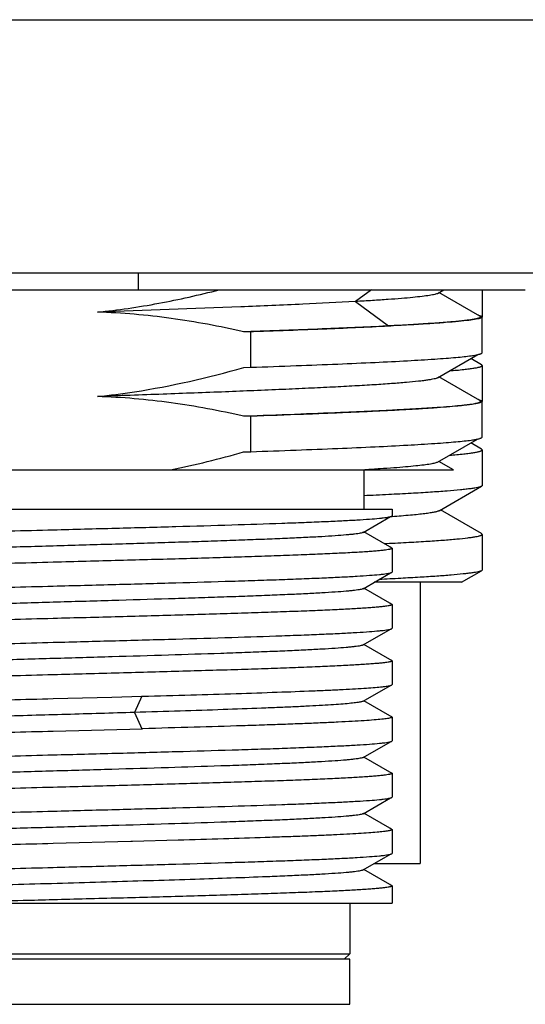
# Model space of a CAD drawing. Header units: millimetres. Extents: x -12 to 258, y -2 to 167.
# Tile 12 of 16: x 181.93 to 186.42, y 62.2 to 70.95. Entities that reach past the tile are written whole.
import ezdxf

# ---------------------------------------------------------------- set-up
doc = ezdxf.new("R2010")
doc.units = ezdxf.units.MM
doc.header["$LTSCALE"] = 23.1
doc.layers.add('20_ALL_FEATURES', color=7, linetype='CONTINUOUS')

msp = doc.modelspace()

# ---------------------------------------------------------------- linework, layer by layer
at = {"layer": '20_ALL_FEATURES'}
for p, q in [((167.7331, 70.9537), (196.7331, 70.9537)), ((167.9831, 68.7037), (196.4831, 68.7037)), ((182.9831, 68.5537), (182.9831, 68.7037)), ((178.0498, 68.5537), (186.4164, 68.5537)), ((185.0505, 68.5537), (184.908, 68.4489)), ((185.6377, 68.5214), (185.6936, 68.5537)), ((186.0134, 68.3185), (185.6502, 68.5286)), ((186.0331, 68.5537), (186.0331, 68.3141)), ((184.9081, 68.4488), (185.2023, 68.2323)), ((186.0331, 67.9945), (186.0331, 68.3115)), ((183.9794, 68.1815), (183.9164, 68.1797)), ((183.9794, 67.8645), (183.9794, 68.1815)), ((185.2023, 68.2323), (185.2223, 68.2323)), ((185.6374, 67.7713), (185.9937, 67.9774)), ((186.0275, 67.887), (185.9324, 67.9419)), ((183.9165, 67.8627), (183.9794, 67.8645)), ((186.0331, 67.8804), (186.0331, 67.5635)), ((186.0131, 67.5687), (185.6501, 67.7786)), ((186.0331, 67.2445), (186.0331, 67.5614)), ((183.9794, 67.4315), (183.9165, 67.4297)), ((183.9794, 67.1145), (183.9794, 67.4315)), ((185.6378, 67.0216), (185.9936, 67.2273)), ((183.9161, 67.1127), (183.9794, 67.1145)), ((186.0274, 67.137), (185.9324, 67.1919)), ((186.0331, 67.1304), (186.0331, 66.8135)), ((185.7796, 66.9537), (185.65, 67.0286)), ((179.3255, 66.9537), (185.7796, 66.9537)), ((184.9831, 66.9537), (184.9831, 66.6037)), ((185.6516, 66.5896), (186.0276, 66.8071)), ((179.3865, 66.6037), (185.2331, 66.6037)), ((185.2331, 66.6037), (185.2331, 66.545)), ((186.0275, 66.3864), (185.6639, 66.5968)), ((184.9767, 66.3972), (185.2191, 66.5374)), ((185.2277, 66.5363), (185.2161, 66.5355)), ((185.2339, 66.5367), (185.2277, 66.5363)), ((185.2137, 66.2681), (184.9835, 66.4012)), ((186.0331, 66.3799), (186.0331, 66.0635)), ((185.2268, 66.2605), (185.2137, 66.2681)), ((185.2331, 66.2563), (185.2331, 66.045)), ((184.9767, 65.8973), (185.2191, 66.0374)), ((185.8488, 65.9537), (186.0275, 66.057)), ((185.2137, 65.7681), (184.9835, 65.9012)), ((185.8488, 65.9537), (185.0743, 65.9537)), ((185.4831, 65.9537), (185.4831, 63.4537)), ((185.2271, 65.7604), (185.2137, 65.7681)), ((185.2331, 65.7563), (185.2331, 65.545)), ((184.9766, 65.3972), (185.2191, 65.5374)), ((185.2137, 65.2682), (184.9835, 65.4012)), ((185.2269, 65.2605), (185.2137, 65.2682)), ((185.2331, 65.2563), (185.2331, 65.045)), ((184.9766, 64.8972), (185.2191, 65.0374)), ((182.2261, 64.9205), (182.7455, 64.9343)), ((182.7455, 64.9343), (183.0125, 64.9415)), ((183.0125, 64.9416), (182.9471, 64.7973)), ((183.0125, 64.9415), (183.0171, 64.9416)), ((185.2137, 64.7681), (184.9835, 64.9012)), ((182.9471, 64.7973), (183.0125, 64.6529)), ((185.2268, 64.7605), (185.2137, 64.7681)), ((185.2331, 64.7563), (185.2331, 64.545)), ((182.2261, 64.6318), (183.0171, 64.6529)), ((184.9766, 64.3972), (185.2191, 64.5374)), ((185.2137, 64.2681), (184.9835, 64.4012)), ((185.2268, 64.2605), (185.2137, 64.2681)), ((185.229, 64.259), (185.2268, 64.2605)), ((185.2331, 64.2563), (185.2331, 64.045)), ((184.9766, 63.8972), (185.219, 64.0373)), ((185.2137, 63.7681), (184.9835, 63.9012)), ((185.2269, 63.7605), (185.2137, 63.7681)), ((185.229, 63.759), (185.2269, 63.7605)), ((185.2331, 63.7563), (185.2331, 63.545)), ((182.9145, 63.6501), (182.2261, 63.6318)), ((182.9294, 63.6505), (182.9145, 63.6501)), ((183.3355, 63.6618), (182.9294, 63.6505)), ((184.9767, 63.3973), (185.2191, 63.5374)), ((185.0743, 63.4537), (185.4831, 63.4537)), ((185.2137, 63.2682), (184.9835, 63.4012)), ((185.2271, 63.2604), (185.2137, 63.2682)), ((185.2331, 63.2563), (185.2331, 63.1037)), ((179.3864, 63.1037), (185.2331, 63.1037)), ((182.2261, 63.1319), (182.2235, 63.1318)), ((184.8581, 63.1037), (184.8581, 62.6537)), ((179.6081, 62.6537), (184.8581, 62.6537)), ((184.8081, 62.6037), (184.8581, 62.6537)), ((184.8581, 62.6037), (179.6081, 62.6037)), ((184.8581, 62.2037), (184.8581, 62.6037)), ((179.6081, 62.2037), (184.8581, 62.2037))]:
    msp.add_line(p, q, dxfattribs=at)
for centre, radius, start, end in [((185.931, 68.0371), 0.2982, 75.82445, 77.07282), ((186.0292, 68.3141), 0.00388, 348.65223, 359.91804), ((185.9303, 67.2855), 0.2999, 75.82958, 77.02527)]:
    msp.add_arc(centre, radius, start, end, dxfattribs=at)
for points, knots in [([(182.6175, 68.3548), (182.7088, 68.3639), (182.8909, 68.3865), (183.2529, 68.4466), (183.5215, 68.5076), (183.6991, 68.5537)], [0, 0, 0, 0, 0.250018, 0.500036, 1, 1, 1, 1]), ([(185.6377, 68.5214), (185.6345, 68.5195), (185.6259, 68.5161), (185.6106, 68.5117), (185.5903, 68.5073), (185.5538, 68.5008), (185.4962, 68.493), (185.4132, 68.4842), (185.3117, 68.4753), (185.1924, 68.4663), (185.0558, 68.4573), (184.9591, 68.4517), (184.9081, 68.4488)], [0, 0, 0, 0, 0.015415, 0.037161, 0.065355, 0.100006, 0.188551, 0.302441, 0.441228, 0.604413, 0.791147, 1, 1, 1, 1]), ([(184.908, 68.4489), (184.7528, 68.4401), (184.4135, 68.4233), (183.65, 68.3916), (183.0417, 68.3697), (182.6175, 68.3549)], [0, 0, 0, 0, 0.203536, 0.444527, 1, 1, 1, 1]), ([(183.9164, 68.1797), (183.7032, 68.2286), (183.2728, 68.3097), (182.8361, 68.3479), (182.6175, 68.3548)], [0, 0, 0, 0, 0.500029, 1, 1, 1, 1]), ([(186.0134, 68.3185), (186.0147, 68.3178), (186.0168, 68.3163), (186.0191, 68.3134), (186.0188, 68.31), (186.0161, 68.3073), (186.0118, 68.3047), (186.0057, 68.302), (185.9976, 68.2994), (185.9877, 68.2967), (185.9758, 68.2941), (185.9562, 68.2903), (185.927, 68.2857), (185.8864, 68.2803), (185.8383, 68.275), (185.783, 68.2697), (185.7204, 68.2643), (185.6507, 68.259), (185.5439, 68.2515), (185.3936, 68.2423), (185.2689, 68.2356), (185.2023, 68.2322)], [0, 0, 0, 0, 0.005462, 0.009299, 0.012542, 0.016694, 0.022605, 0.030577, 0.040719, 0.053079, 0.067676, 0.084512, 0.124871, 0.174092, 0.232111, 0.298858, 0.374249, 0.458176, 0.550509, 0.759711, 1, 1, 1, 1]), ([(186.0331, 68.3114), (186.0331, 68.3094), (186.0302, 68.3064), (186.0254, 68.3037), (186.0195, 68.3013), (186.0121, 68.2989), (185.999, 68.2953), (185.9668, 68.2886), (185.9071, 68.2803), (185.8165, 68.2707), (185.7012, 68.261), (185.5619, 68.2513), (185.3996, 68.2415), (185.2838, 68.2354), (185.2223, 68.2323)], [0, 0, 0, 0, 0.007229, 0.013071, 0.020709, 0.030223, 0.04165, 0.070306, 0.150927, 0.262406, 0.404088, 0.57505, 0.774139, 1, 1, 1, 1]), ([(186.004, 68.3262), (186.0083, 68.3251), (186.0157, 68.323), (186.0241, 68.3199), (186.0289, 68.3171), (186.0317, 68.315), (186.0331, 68.3128), (186.0331, 68.3114)], [0, 0, 0, 0, 0.391456, 0.68179, 0.790867, 0.877823, 1, 1, 1, 1]), ([(183.9164, 68.1797), (184.15, 68.1879), (184.5787, 68.2038), (185.0073, 68.2224), (185.2023, 68.2323)], [0, 0, 0, 0, 0.544851, 1, 1, 1, 1]), ([(185.2223, 68.2323), (185.0336, 68.2228), (184.6193, 68.2047), (184.205, 68.1894), (183.9794, 68.1815)], [0, 0, 0, 0, 0.455639, 1, 1, 1, 1]), ([(186.0124, 67.982), (186.0155, 67.9829), (186.0209, 67.9848), (186.0281, 67.988), (186.0331, 67.9919), (186.0331, 67.9946)], [0, 0, 0, 0, 0.384156, 0.672932, 1, 1, 1, 1]), ([(183.9794, 67.8645), (184.1136, 67.8692), (184.3713, 67.8786), (184.7394, 67.8931), (185.0693, 67.9075), (185.3559, 67.9219), (185.5656, 67.9344), (185.7085, 67.9447), (185.7961, 67.952), (185.8701, 67.9592), (185.9302, 67.9664), (185.9762, 67.9735), (186.002, 67.9789), (186.0124, 67.982)], [0, 0, 0, 0, 0.19782, 0.379555, 0.54244, 0.684001, 0.80209, 0.851764, 0.894936, 0.931449, 0.961179, 0.984039, 1, 1, 1, 1]), ([(182.6179, 67.6049), (182.7278, 67.616), (183.166, 67.6725), (183.598, 67.7719), (183.9165, 67.8627)], [0, 0, 0, 0, 0.250107, 1, 1, 1, 1]), ([(185.7453, 67.8337), (185.787, 67.8371), (185.8452, 67.8423), (185.9169, 67.8507), (185.9576, 67.8564), (185.9859, 67.8614), (186.004, 67.8656), (186.0142, 67.8684), (186.0224, 67.8713), (186.0288, 67.8743), (186.0331, 67.878), (186.0331, 67.8804)], [0, 0, 0, 0, 0.426367, 0.595631, 0.735135, 0.844684, 0.88823, 0.92434, 0.953127, 0.974837, 1, 1, 1, 1]), ([(186.0331, 67.8804), (186.0331, 67.881), (186.0327, 67.8826), (186.0307, 67.8849), (186.0287, 67.8863), (186.0275, 67.887)], [0, 0, 0, 0, 0.186037, 0.528598, 1, 1, 1, 1]), ([(185.6374, 67.7713), (185.6335, 67.769), (185.6232, 67.7651), (185.6044, 67.7601), (185.5791, 67.7551), (185.5475, 67.7501), (185.5095, 67.745), (185.4465, 67.7376), (185.3527, 67.7287), (185.2226, 67.7185), (185.0698, 67.7082), (184.8953, 67.6979), (184.7004, 67.6876), (184.4868, 67.6773), (184.1694, 67.6631), (183.7388, 67.6455), (183.191, 67.6251), (182.8122, 67.6118), (182.6179, 67.6049)], [0, 0, 0, 0, 0.004408, 0.010835, 0.019337, 0.029927, 0.042595, 0.057313, 0.092763, 0.135987, 0.186699, 0.2446, 0.309254, 0.380105, 0.456592, 0.624243, 0.807269, 1, 1, 1, 1]), ([(183.9165, 67.4297), (183.7033, 67.4785), (183.273, 67.5594), (182.8364, 67.598), (182.6179, 67.6049)], [0, 0, 0, 0, 0.500031, 1, 1, 1, 1]), ([(183.9165, 67.4297), (184.0746, 67.4353), (184.3062, 67.4437), (184.6072, 67.4555), (184.8148, 67.4642), (185.0088, 67.4728), (185.1881, 67.4814), (185.3516, 67.49), (185.4986, 67.4987), (185.6283, 67.5072), (185.74, 67.5158), (185.8217, 67.5232), (185.8776, 67.5293), (185.9123, 67.5336), (185.9421, 67.5379), (185.9669, 67.5421), (185.9868, 67.5464), (186.0003, 67.5501), (186.0085, 67.5532), (186.0129, 67.5554), (186.0161, 67.5575), (186.0182, 67.5597), (186.019, 67.5621), (186.0182, 67.5646), (186.0161, 67.5668), (186.0142, 67.568), (186.0131, 67.5687)], [0, 0, 0, 0, 0.223843, 0.327937, 0.426116, 0.51788, 0.602696, 0.680062, 0.749594, 0.810989, 0.863952, 0.908204, 0.926979, 0.943477, 0.957672, 0.969556, 0.979143, 0.986461, 0.989288, 0.99158, 0.993366, 0.994715, 0.995779, 0.996846, 0.998202, 1, 1, 1, 1]), ([(186.0331, 67.5615), (186.0331, 67.5599), (186.0313, 67.5574), (186.0279, 67.5551), (186.0221, 67.5521), (186.0119, 67.5487), (185.9963, 67.5447), (185.9764, 67.5407), (185.9522, 67.5367), (185.9236, 67.5327), (185.8769, 67.527), (185.808, 67.52), (185.7128, 67.512), (185.6014, 67.504), (185.4743, 67.496), (185.3321, 67.4879), (185.1754, 67.4798), (185.0049, 67.4718), (184.7526, 67.4607), (184.4093, 67.4469), (184.1272, 67.4367), (183.9794, 67.4315)], [0, 0, 0, 0, 0.002253, 0.003924, 0.00605, 0.011773, 0.019535, 0.029373, 0.041295, 0.055298, 0.071371, 0.10967, 0.156035, 0.210262, 0.272105, 0.34128, 0.417468, 0.500316, 0.58944, 0.784827, 1, 1, 1, 1]), ([(186.0037, 67.5763), (186.0081, 67.5752), (186.0155, 67.5731), (186.024, 67.5699), (186.0288, 67.5672), (186.0317, 67.5651), (186.0331, 67.5629), (186.0331, 67.5615)], [0, 0, 0, 0, 0.3927, 0.683468, 0.792325, 0.878818, 1, 1, 1, 1]), ([(183.9794, 67.1145), (184.1137, 67.1192), (184.3715, 67.1286), (184.7398, 67.1431), (185.0698, 67.1575), (185.3565, 67.172), (185.5663, 67.1845), (185.7091, 67.1948), (185.7967, 67.2021), (185.8706, 67.2093), (185.9306, 67.2164), (185.9765, 67.2235), (186.0023, 67.2289), (186.0126, 67.2321)], [0, 0, 0, 0, 0.197908, 0.379712, 0.542644, 0.684224, 0.802305, 0.851963, 0.89511, 0.931592, 0.961282, 0.984094, 1, 1, 1, 1]), ([(186.0126, 67.2321), (186.0157, 67.233), (186.021, 67.2348), (186.0281, 67.238), (186.0331, 67.2419), (186.0331, 67.2446)], [0, 0, 0, 0, 0.383721, 0.672326, 1, 1, 1, 1]), ([(183.267, 66.9537), (183.3762, 66.9757), (183.5936, 67.0249), (183.809, 67.0821), (183.9161, 67.1127)], [0, 0, 0, 0, 0.499996, 1, 1, 1, 1]), ([(185.745, 67.0836), (185.7868, 67.087), (185.8451, 67.0922), (185.9168, 67.1006), (185.9575, 67.1063), (185.9858, 67.1113), (186.004, 67.1155), (186.0142, 67.1183), (186.0224, 67.1212), (186.0288, 67.1243), (186.0331, 67.1279), (186.0331, 67.1304)], [0, 0, 0, 0, 0.426357, 0.595605, 0.7351, 0.844648, 0.888202, 0.924322, 0.95312, 0.974842, 1, 1, 1, 1]), ([(186.0331, 67.1304), (186.0331, 67.1309), (186.0327, 67.1325), (186.0307, 67.1348), (186.0286, 67.1362), (186.0274, 67.1369)], [0, 0, 0, 0, 0.185601, 0.527887, 1, 1, 1, 1]), ([(185.6378, 67.0216), (185.6348, 67.0198), (185.6271, 67.0167), (185.6134, 67.0126), (185.5953, 67.0084), (185.563, 67.0023), (185.5121, 66.995), (185.4387, 66.9867), (185.3491, 66.9784), (185.2436, 66.9701), (185.1229, 66.9617), (185.0374, 66.9564), (184.9922, 66.9537)], [0, 0, 0, 0, 0.015886, 0.037965, 0.066372, 0.101139, 0.189686, 0.303387, 0.441942, 0.604846, 0.791246, 1, 1, 1, 1]), ([(186.0276, 66.807), (186.0236, 66.8047), (186.0126, 66.8008), (185.9923, 66.7958), (185.9647, 66.7907), (185.9298, 66.7855), (185.8878, 66.7803), (185.8176, 66.7729), (185.7124, 66.7638), (185.566, 66.7534), (185.3936, 66.743), (185.1965, 66.7326), (185.0569, 66.7259), (184.9833, 66.7226)], [0, 0, 0, 0, 0.01319, 0.033077, 0.059804, 0.09339, 0.133804, 0.180987, 0.29532, 0.435555, 0.600626, 0.789261, 1, 1, 1, 1]), ([(186.0331, 66.8135), (186.0331, 66.8129), (186.0327, 66.8114), (186.0308, 66.8091), (186.0288, 66.8077), (186.0276, 66.807)], [0, 0, 0, 0, 0.186574, 0.529207, 1, 1, 1, 1]), ([(185.6516, 66.5896), (185.6494, 66.5884), (185.6439, 66.586), (185.6296, 66.5812), (185.6049, 66.5756), (185.5676, 66.5692), (185.52, 66.5628), (185.4624, 66.5562), (185.3659, 66.5468), (185.2886, 66.5407), (185.2339, 66.5367)], [0, 0, 0, 0, 0.01818, 0.042085, 0.107655, 0.197339, 0.311209, 0.448981, 0.610119, 1, 1, 1, 1]), ([(182.2261, 66.4205), (182.4106, 66.4254), (182.7736, 66.4349), (183.3024, 66.4493), (183.7945, 66.4637), (184.1739, 66.476), (184.4464, 66.4862), (184.6234, 66.4934), (184.7798, 66.5007), (184.9143, 66.5079), (185.0257, 66.515), (185.1037, 66.5213), (185.1538, 66.5266), (185.182, 66.5302), (185.2039, 66.5337), (185.2164, 66.5365), (185.2214, 66.538)], [0, 0, 0, 0, 0.184735, 0.363209, 0.529295, 0.677297, 0.7429, 0.802138, 0.854503, 0.899547, 0.936887, 0.966212, 0.977793, 0.98729, 0.994691, 1, 1, 1, 1]), ([(185.2214, 66.538), (185.2232, 66.5385), (185.2262, 66.5395), (185.2303, 66.5413), (185.2331, 66.5435), (185.2331, 66.545)], [0, 0, 0, 0, 0.385392, 0.674366, 1, 1, 1, 1]), ([(179.6294, 66.3375), (179.7017, 66.3413), (179.8601, 66.3487), (180.2254, 66.3632), (180.7595, 66.3806), (181.4667, 66.4005), (181.967, 66.4137), (182.2261, 66.4205)], [0, 0, 0, 0, 0.083661, 0.183067, 0.422076, 0.700727, 1, 1, 1, 1]), ([(184.9767, 66.3972), (184.9737, 66.3955), (184.9652, 66.3927), (184.9494, 66.3891), (184.9274, 66.3855), (184.8993, 66.3817), (184.8652, 66.378), (184.808, 66.3726), (184.722, 66.3662), (184.602, 66.3588), (184.4607, 66.3513), (184.2991, 66.3438), (184.1188, 66.3364), (183.9215, 66.3289), (183.7088, 66.3213), (183.4827, 66.3138), (183.2453, 66.3063), (182.9986, 66.2988), (182.6579, 66.2886), (182.3124, 66.2787), (181.9654, 66.2687), (181.7071, 66.2611), (181.4535, 66.2535), (181.2068, 66.2461), (180.9694, 66.2386), (180.7433, 66.231), (180.5307, 66.2235), (180.3333, 66.216), (180.153, 66.2085), (179.9914, 66.201), (179.8501, 66.1935), (179.7302, 66.1861), (179.6441, 66.1797), (179.5868, 66.1743), (179.5528, 66.1706), (179.5248, 66.1669), (179.5028, 66.1632), (179.487, 66.1596), (179.4785, 66.1569), (179.4755, 66.1551)], [0, 0, 0, 0, 0.00187, 0.004819, 0.008864, 0.014004, 0.020231, 0.027534, 0.045311, 0.067182, 0.092958, 0.122401, 0.15525, 0.191205, 0.229951, 0.271133, 0.31438, 0.359299, 0.40549, 0.500008, 0.547481, 0.594525, 0.640714, 0.685634, 0.728885, 0.770066, 0.808804, 0.844761, 0.877618, 0.907063, 0.932824, 0.954694, 0.972486, 0.979794, 0.98602, 0.991151, 0.995184, 0.998127, 1, 1, 1, 1]), ([(185.1622, 66.2979), (185.2282, 66.301), (185.3523, 66.3073), (185.5264, 66.3173), (185.676, 66.3275), (185.8, 66.3378), (185.8868, 66.3469), (185.9427, 66.3542), (185.9744, 66.3592), (185.9964, 66.3635), (186.0105, 66.3671), (186.0185, 66.3695), (186.0248, 66.3721), (186.0299, 66.3747), (186.0331, 66.3779), (186.0331, 66.3799)], [0, 0, 0, 0, 0.225463, 0.424459, 0.595531, 0.73744, 0.849171, 0.893471, 0.929969, 0.958646, 0.970065, 0.979558, 0.987163, 0.992958, 1, 1, 1, 1]), ([(186.0331, 66.3799), (186.0331, 66.3805), (186.0327, 66.3821), (186.0307, 66.3844), (186.0287, 66.3857), (186.0275, 66.3864)], [0, 0, 0, 0, 0.184994, 0.527331, 1, 1, 1, 1]), ([(185.2331, 66.2563), (185.2331, 66.2556), (185.2321, 66.2539), (185.2291, 66.2521), (185.2245, 66.2502), (185.2181, 66.2483), (185.2099, 66.2464), (185.1955, 66.2436), (185.173, 66.2402), (185.1406, 66.2364), (185.1013, 66.2326), (185.055, 66.2287), (184.9798, 66.2233), (184.8694, 66.2166), (184.7181, 66.209), (184.5427, 66.2013), (184.3451, 66.1936), (184.1271, 66.1859), (183.8908, 66.1782), (183.6385, 66.1705), (183.3726, 66.1628), (183.0957, 66.155), (182.7123, 66.1447), (182.4215, 66.137), (182.2261, 66.1318)], [0, 0, 0, 0, 0.000714, 0.001825, 0.003462, 0.005663, 0.008441, 0.011803, 0.020283, 0.031101, 0.044239, 0.059669, 0.077358, 0.119339, 0.169786, 0.228217, 0.29407, 0.366711, 0.445442, 0.529501, 0.618079, 0.710321, 0.805336, 1, 1, 1, 1]), ([(185.2226, 66.2629), (185.2242, 66.2625), (185.2269, 66.2615), (185.2306, 66.2598), (185.2331, 66.2577), (185.2331, 66.2563)], [0, 0, 0, 0, 0.380168, 0.668629, 1, 1, 1, 1]), ([(185.2286, 66.2544), (185.2283, 66.2542), (185.2271, 66.2532), (185.2257, 66.2525), (185.2246, 66.252)], [0, 0, 0, 0, 0.20643, 1, 1, 1, 1]), ([(185.2268, 66.2605), (185.2275, 66.2601), (185.2288, 66.2593), (185.2301, 66.2576), (185.2299, 66.2557), (185.2291, 66.2548), (185.2286, 66.2544)], [0, 0, 0, 0, 0.331645, 0.562072, 0.754025, 1, 1, 1, 1]), ([(182.2261, 66.1318), (181.967, 66.125), (181.4667, 66.1118), (180.7595, 66.0919), (180.153, 66.0721), (179.7877, 66.0572), (179.6294, 66.0487)], [0, 0, 0, 0, 0.299272, 0.577924, 0.816933, 1, 1, 1, 1]), ([(186.0331, 66.0635), (186.0331, 66.063), (186.0327, 66.0614), (186.0307, 66.059), (186.0287, 66.0577), (186.0275, 66.057)], [0, 0, 0, 0, 0.186505, 0.529118, 1, 1, 1, 1]), ([(182.2261, 65.9205), (182.4107, 65.9254), (182.7738, 65.9349), (183.3028, 65.9493), (183.7238, 65.9616), (184.0376, 65.9716), (184.2511, 65.9789), (184.4471, 65.9862), (184.6241, 65.9934), (184.7805, 66.0007), (184.9149, 66.0079), (185.0262, 66.0151), (185.1041, 66.0214), (185.1542, 66.0266), (185.1823, 66.0302), (185.2042, 66.0338), (185.2166, 66.0365), (185.2216, 66.038)], [0, 0, 0, 0, 0.184802, 0.363336, 0.529469, 0.606079, 0.677495, 0.7431, 0.802333, 0.854685, 0.899708, 0.937021, 0.966309, 0.977868, 0.987342, 0.994718, 1, 1, 1, 1]), ([(186.0275, 66.057), (186.0238, 66.0549), (186.014, 66.0512), (185.996, 66.0466), (185.9716, 66.0419), (185.9411, 66.0371), (185.9044, 66.0323), (185.8433, 66.0254), (185.752, 66.017), (185.6249, 66.0074), (185.4751, 65.9978), (185.3036, 65.9881), (185.1822, 65.982), (185.118, 65.9789)], [0, 0, 0, 0, 0.013799, 0.03415, 0.061203, 0.094992, 0.135495, 0.182666, 0.296729, 0.436479, 0.601021, 0.789277, 1, 1, 1, 1]), ([(185.2216, 66.038), (185.2233, 66.0385), (185.2263, 66.0396), (185.2303, 66.0413), (185.2331, 66.0435), (185.2331, 66.045)], [0, 0, 0, 0, 0.385001, 0.6738, 1, 1, 1, 1]), ([(184.9767, 65.8973), (184.9737, 65.8955), (184.9652, 65.8927), (184.9493, 65.8891), (184.9273, 65.8854), (184.8993, 65.8817), (184.8652, 65.878), (184.808, 65.8727), (184.722, 65.8663), (184.602, 65.8588), (184.4607, 65.8513), (184.2991, 65.8438), (184.1188, 65.8364), (183.9215, 65.8289), (183.7088, 65.8213), (183.4827, 65.8138), (183.1605, 65.8037), (182.7404, 65.7909), (182.2261, 65.7763), (181.7119, 65.7612), (181.2918, 65.7488), (180.9696, 65.7386), (180.7435, 65.731), (180.5308, 65.7235), (180.3334, 65.7161), (180.1531, 65.7085), (179.9916, 65.701), (179.8502, 65.6935), (179.7302, 65.6862), (179.6442, 65.6797), (179.587, 65.6743), (179.5529, 65.6706), (179.5248, 65.6669), (179.5028, 65.6633), (179.487, 65.6597), (179.4784, 65.6569), (179.4755, 65.6552)], [0, 0, 0, 0, 0.00188, 0.004834, 0.008878, 0.014012, 0.020232, 0.027531, 0.045313, 0.067195, 0.092965, 0.122398, 0.155247, 0.191209, 0.229949, 0.271124, 0.314368, 0.405477, 0.499988, 0.5945, 0.68561, 0.728853, 0.770034, 0.808777, 0.844737, 0.877586, 0.907029, 0.932801, 0.95468, 0.972463, 0.979768, 0.985995, 0.991132, 0.995173, 0.998123, 1, 1, 1, 1]), ([(179.6287, 65.8374), (179.701, 65.8413), (179.8594, 65.8487), (180.2246, 65.8632), (180.7589, 65.8805), (181.4663, 65.9005), (181.9669, 65.9137), (182.2261, 65.9205)], [0, 0, 0, 0, 0.08362, 0.182999, 0.421995, 0.700676, 1, 1, 1, 1]), ([(185.2331, 65.7563), (185.2331, 65.7556), (185.2321, 65.7538), (185.2291, 65.7521), (185.2245, 65.7502), (185.2181, 65.7483), (185.2099, 65.7464), (185.1955, 65.7436), (185.173, 65.7403), (185.1406, 65.7364), (185.1013, 65.7326), (185.055, 65.7288), (184.9798, 65.7233), (184.8694, 65.7166), (184.7181, 65.709), (184.5427, 65.7013), (184.3451, 65.6936), (184.1271, 65.6859), (183.8908, 65.6782), (183.6385, 65.6705), (183.2772, 65.66), (182.8049, 65.6471), (182.4215, 65.637), (182.2261, 65.6319)], [0, 0, 0, 0, 0.000714, 0.001824, 0.00346, 0.00566, 0.008438, 0.0118, 0.020279, 0.031097, 0.044235, 0.059666, 0.077354, 0.119336, 0.169783, 0.228214, 0.294068, 0.36671, 0.44544, 0.5295, 0.618078, 0.805335, 1, 1, 1, 1]), ([(185.2229, 65.7628), (185.2244, 65.7624), (185.2271, 65.7614), (185.2307, 65.7597), (185.2331, 65.7577), (185.2331, 65.7563)], [0, 0, 0, 0, 0.379336, 0.667325, 1, 1, 1, 1]), ([(185.2289, 65.7546), (185.2287, 65.7544), (185.2275, 65.7535), (185.2263, 65.7528), (185.2252, 65.7523)], [0, 0, 0, 0, 0.206427, 1, 1, 1, 1]), ([(185.2271, 65.7604), (185.2278, 65.76), (185.2289, 65.7592), (185.2302, 65.7577), (185.2301, 65.7559), (185.2293, 65.755), (185.2289, 65.7546)], [0, 0, 0, 0, 0.325498, 0.558935, 0.755725, 1, 1, 1, 1]), ([(182.2261, 65.6319), (181.967, 65.625), (181.4667, 65.6118), (180.7595, 65.5919), (180.153, 65.5722), (179.7877, 65.5572), (179.6294, 65.5487)], [0, 0, 0, 0, 0.299272, 0.577923, 0.816933, 1, 1, 1, 1]), ([(182.2261, 65.4205), (182.4106, 65.4254), (182.7735, 65.4349), (183.3024, 65.4493), (183.7945, 65.4637), (184.1738, 65.476), (184.4463, 65.4862), (184.6233, 65.4934), (184.7797, 65.5007), (184.9142, 65.5079), (185.0256, 65.515), (185.1036, 65.5213), (185.1537, 65.5266), (185.182, 65.5302), (185.2039, 65.5337), (185.2163, 65.5364), (185.2214, 65.538)], [0, 0, 0, 0, 0.184727, 0.363194, 0.529275, 0.677274, 0.742878, 0.802117, 0.854483, 0.899529, 0.936873, 0.966202, 0.977785, 0.987284, 0.994688, 1, 1, 1, 1]), ([(185.2214, 65.538), (185.2231, 65.5385), (185.2262, 65.5395), (185.2303, 65.5413), (185.2331, 65.5435), (185.2331, 65.545)], [0, 0, 0, 0, 0.385428, 0.67442, 1, 1, 1, 1]), ([(184.9766, 65.3972), (184.9736, 65.3955), (184.9651, 65.3927), (184.9493, 65.3891), (184.9273, 65.3854), (184.8993, 65.3817), (184.8653, 65.378), (184.808, 65.3727), (184.722, 65.3662), (184.6021, 65.3588), (184.4608, 65.3513), (184.2994, 65.3439), (184.1191, 65.3364), (183.9218, 65.3289), (183.6299, 65.3185), (183.2368, 65.306), (182.7412, 65.291), (182.2271, 65.2763), (181.713, 65.2613), (181.2173, 65.2466), (180.824, 65.2338), (180.5319, 65.2236), (180.3345, 65.2161), (180.1542, 65.2085), (179.9925, 65.201), (179.851, 65.1937), (179.731, 65.1862), (179.6449, 65.1797), (179.5875, 65.1744), (179.5533, 65.1706), (179.5252, 65.167), (179.5031, 65.1634), (179.4871, 65.1598), (179.4786, 65.157), (179.4756, 65.1552)], [0, 0, 0, 0, 0.001879, 0.004827, 0.008863, 0.01399, 0.020207, 0.02751, 0.045298, 0.067169, 0.092917, 0.122342, 0.155189, 0.191136, 0.229855, 0.314251, 0.405328, 0.499815, 0.594311, 0.685407, 0.769838, 0.808589, 0.84455, 0.877409, 0.906875, 0.93267, 0.95456, 0.972365, 0.979688, 0.985934, 0.99109, 0.995149, 0.998112, 1, 1, 1, 1]), ([(179.6294, 65.3375), (179.7017, 65.3413), (179.8601, 65.3487), (180.2254, 65.3632), (180.7595, 65.3805), (181.4667, 65.4005), (181.967, 65.4137), (182.2261, 65.4205)], [0, 0, 0, 0, 0.083661, 0.183067, 0.422076, 0.700727, 1, 1, 1, 1]), ([(185.2331, 65.2563), (185.2331, 65.2556), (185.2321, 65.2539), (185.2291, 65.2521), (185.2245, 65.2502), (185.2181, 65.2483), (185.2099, 65.2464), (185.1955, 65.2436), (185.173, 65.2402), (185.1406, 65.2364), (185.1013, 65.2326), (185.055, 65.2287), (184.9798, 65.2233), (184.8694, 65.2166), (184.7181, 65.209), (184.5427, 65.2013), (184.3451, 65.1936), (184.1271, 65.1859), (183.8908, 65.1782), (183.6385, 65.1705), (183.3726, 65.1628), (183.0957, 65.155), (182.7123, 65.1446), (182.4215, 65.137), (182.2261, 65.1318)], [0, 0, 0, 0, 0.000715, 0.001826, 0.003462, 0.005663, 0.008442, 0.011803, 0.020283, 0.031101, 0.044239, 0.059669, 0.077358, 0.119339, 0.169786, 0.228217, 0.29407, 0.366712, 0.445443, 0.529502, 0.61808, 0.710322, 0.805337, 1, 1, 1, 1]), ([(185.223, 65.2628), (185.2245, 65.2624), (185.2271, 65.2614), (185.2307, 65.2597), (185.2331, 65.2577), (185.2331, 65.2563)], [0, 0, 0, 0, 0.379339, 0.667149, 1, 1, 1, 1]), ([(185.2286, 65.2544), (185.2284, 65.2542), (185.2271, 65.2533), (185.2257, 65.2526), (185.2246, 65.2521)], [0, 0, 0, 0, 0.206872, 1, 1, 1, 1]), ([(185.2269, 65.2606), (185.2276, 65.2601), (185.2289, 65.2593), (185.2302, 65.2576), (185.23, 65.2557), (185.2291, 65.2548), (185.2286, 65.2544)], [0, 0, 0, 0, 0.332421, 0.561689, 0.752996, 1, 1, 1, 1]), ([(182.2261, 65.1318), (181.967, 65.125), (181.4667, 65.1118), (180.7595, 65.0919), (180.153, 65.0721), (179.7877, 65.0572), (179.6294, 65.0487)], [0, 0, 0, 0, 0.299272, 0.577924, 0.816933, 1, 1, 1, 1]), ([(183.0171, 64.9416), (183.1606, 64.9455), (183.4382, 64.9532), (183.8375, 64.9651), (184.1996, 64.9769), (184.4741, 64.9871), (184.669, 64.9955), (184.7945, 65.0014), (184.9051, 65.0074), (185.0002, 65.0134), (185.0793, 65.0193), (185.1419, 65.0251), (185.1835, 65.0302), (185.2082, 65.0346), (185.2177, 65.0369), (185.2217, 65.0381)], [0, 0, 0, 0, 0.195091, 0.377434, 0.542809, 0.687389, 0.750815, 0.807833, 0.858112, 0.901367, 0.93735, 0.965865, 0.986767, 0.99434, 1, 1, 1, 1]), ([(185.2217, 65.0381), (185.2234, 65.0386), (185.2264, 65.0396), (185.2303, 65.0414), (185.2331, 65.0435), (185.2331, 65.045)], [0, 0, 0, 0, 0.384705, 0.673376, 1, 1, 1, 1]), ([(179.6294, 64.8375), (179.7018, 64.8413), (179.8601, 64.8487), (180.2254, 64.8632), (180.7595, 64.8806), (181.4667, 64.9005), (181.967, 64.9137), (182.2261, 64.9205)], [0, 0, 0, 0, 0.083662, 0.183068, 0.422077, 0.700729, 1, 1, 1, 1]), ([(184.9766, 64.8972), (184.9742, 64.8959), (184.9679, 64.8935), (184.9561, 64.8905), (184.9402, 64.8875), (184.9201, 64.8845), (184.8959, 64.8814), (184.8553, 64.8769), (184.7946, 64.8716), (184.7099, 64.8655), (184.61, 64.8593), (184.4955, 64.8531), (184.3669, 64.8469), (184.2251, 64.8407), (184.0123, 64.8322), (183.7205, 64.8216), (183.3446, 64.8093), (183.0827, 64.8013), (182.9471, 64.7973)], [0, 0, 0, 0, 0.003989, 0.00994, 0.017904, 0.027891, 0.039911, 0.053956, 0.088029, 0.129859, 0.179172, 0.235695, 0.299132, 0.369096, 0.445104, 0.613341, 0.799869, 1, 1, 1, 1]), ([(182.9471, 64.7973), (182.745, 64.7912), (182.339, 64.7794), (181.8334, 64.7649), (181.4337, 64.753), (181.1462, 64.7442), (180.8722, 64.7354), (180.615, 64.7266), (180.3778, 64.7178), (180.1637, 64.709), (179.9752, 64.7003), (179.8352, 64.6927), (179.7378, 64.6865), (179.6762, 64.6821), (179.6226, 64.6777), (179.577, 64.6734), (179.5397, 64.6691), (179.5107, 64.6648), (179.4918, 64.661), (179.481, 64.6577), (179.4771, 64.656), (179.4755, 64.6551)], [0, 0, 0, 0, 0.174468, 0.350568, 0.436502, 0.519589, 0.598782, 0.673128, 0.741696, 0.803602, 0.858114, 0.904565, 0.924572, 0.942345, 0.957839, 0.971015, 0.981837, 0.990275, 0.996316, 0.998446, 1, 1, 1, 1]), ([(185.2331, 64.7563), (185.2331, 64.7549), (185.2307, 64.7529), (185.2272, 64.7513), (185.2205, 64.7488), (185.2091, 64.7461), (185.1916, 64.743), (185.1692, 64.7398), (185.1297, 64.7352), (185.0683, 64.7297), (184.9805, 64.7233), (184.8744, 64.717), (184.7507, 64.7106), (184.6103, 64.7042), (184.454, 64.6978), (184.2829, 64.6914), (184.0982, 64.685), (183.8282, 64.6762), (183.4664, 64.6653), (183.1706, 64.6571), (183.0171, 64.6529)], [0, 0, 0, 0, 0.001841, 0.003424, 0.005522, 0.011325, 0.01931, 0.029486, 0.041848, 0.073061, 0.112768, 0.160715, 0.216591, 0.280025, 0.3506, 0.427845, 0.511249, 0.600256, 0.792678, 1, 1, 1, 1]), ([(185.2228, 64.7629), (185.2243, 64.7624), (185.227, 64.7615), (185.2306, 64.7597), (185.2331, 64.7577), (185.2331, 64.7563)], [0, 0, 0, 0, 0.379905, 0.667866, 1, 1, 1, 1]), ([(185.2286, 64.7544), (185.2283, 64.7542), (185.2271, 64.7533), (185.2258, 64.7526), (185.2247, 64.7521)], [0, 0, 0, 0, 0.206776, 1, 1, 1, 1]), ([(185.2268, 64.7606), (185.2275, 64.7601), (185.2288, 64.7593), (185.2301, 64.7576), (185.2299, 64.7557), (185.2291, 64.7549), (185.2286, 64.7544)], [0, 0, 0, 0, 0.333316, 0.564076, 0.755379, 1, 1, 1, 1]), ([(179.6295, 64.5488), (179.7019, 64.5526), (179.8602, 64.5601), (180.2255, 64.5746), (180.7596, 64.5919), (181.4667, 64.6118), (181.967, 64.625), (182.2261, 64.6318)], [0, 0, 0, 0, 0.083668, 0.183077, 0.422088, 0.700735, 1, 1, 1, 1]), ([(182.2261, 64.4205), (182.4108, 64.4254), (182.7739, 64.4349), (183.3031, 64.4493), (183.7241, 64.4616), (184.038, 64.4716), (184.2514, 64.4789), (184.4475, 64.4862), (184.6245, 64.4935), (184.7808, 64.5007), (184.9152, 64.5079), (185.0265, 64.5151), (185.1044, 64.5214), (185.1544, 64.5266), (185.1825, 64.5302), (185.2043, 64.5338), (185.2167, 64.5365), (185.2217, 64.538)], [0, 0, 0, 0, 0.184838, 0.363403, 0.529559, 0.606177, 0.677597, 0.743204, 0.802434, 0.854779, 0.899792, 0.937089, 0.966359, 0.977907, 0.987369, 0.994732, 1, 1, 1, 1]), ([(185.2217, 64.538), (185.2234, 64.5386), (185.2264, 64.5396), (185.2303, 64.5413), (185.2331, 64.5435), (185.2331, 64.545)], [0, 0, 0, 0, 0.384678, 0.673346, 1, 1, 1, 1]), ([(179.6294, 64.3375), (179.7017, 64.3413), (179.8601, 64.3487), (180.2253, 64.3633), (180.7595, 64.3805), (181.4667, 64.4005), (181.967, 64.4137), (182.2261, 64.4205)], [0, 0, 0, 0, 0.083662, 0.183067, 0.422076, 0.700728, 1, 1, 1, 1]), ([(184.9766, 64.3972), (184.9736, 64.3955), (184.965, 64.3927), (184.9491, 64.389), (184.927, 64.3854), (184.8989, 64.3817), (184.8647, 64.378), (184.8073, 64.3726), (184.7213, 64.3662), (184.6013, 64.3587), (184.4598, 64.3513), (184.2982, 64.3438), (184.1179, 64.3364), (183.9205, 64.3288), (183.6284, 64.3185), (183.2352, 64.3059), (182.7395, 64.291), (182.2254, 64.2762), (181.7113, 64.2613), (181.2158, 64.2465), (180.8226, 64.2338), (180.5306, 64.2236), (180.3333, 64.216), (180.1531, 64.2085), (179.9916, 64.2011), (179.8502, 64.1936), (179.7303, 64.1861), (179.6443, 64.1797), (179.587, 64.1744), (179.5529, 64.1707), (179.5249, 64.167), (179.5029, 64.1633), (179.487, 64.1597), (179.4785, 64.1569), (179.4755, 64.1551)], [0, 0, 0, 0, 0.00188, 0.004839, 0.0089, 0.01406, 0.020307, 0.027627, 0.045418, 0.067302, 0.0931, 0.122558, 0.155405, 0.191365, 0.230115, 0.314529, 0.405623, 0.500111, 0.594594, 0.685674, 0.770071, 0.808801, 0.844748, 0.877591, 0.907026, 0.93279, 0.954663, 0.972451, 0.979757, 0.985984, 0.99112, 0.995163, 0.998117, 1, 1, 1, 1]), ([(185.2331, 64.2563), (185.2331, 64.2556), (185.2321, 64.2539), (185.2291, 64.2521), (185.2245, 64.2502), (185.2181, 64.2483), (185.2099, 64.2464), (185.1955, 64.2436), (185.173, 64.2403), (185.1406, 64.2364), (185.1013, 64.2326), (185.055, 64.2287), (184.9798, 64.2233), (184.8694, 64.2166), (184.7181, 64.209), (184.5427, 64.2013), (184.3451, 64.1936), (184.1271, 64.1859), (183.8908, 64.1782), (183.6385, 64.1705), (183.3726, 64.1628), (183.0957, 64.155), (182.7123, 64.1447), (182.4215, 64.137), (182.2261, 64.1318)], [0, 0, 0, 0, 0.000713, 0.001823, 0.003459, 0.00566, 0.008438, 0.0118, 0.02028, 0.031098, 0.044236, 0.059666, 0.077355, 0.119336, 0.169784, 0.228215, 0.294068, 0.36671, 0.445441, 0.529501, 0.618079, 0.710321, 0.805336, 1, 1, 1, 1]), ([(185.2228, 64.2629), (185.2243, 64.2624), (185.227, 64.2615), (185.2306, 64.2597), (185.2331, 64.2577), (185.2331, 64.2563)], [0, 0, 0, 0, 0.37951, 0.667771, 1, 1, 1, 1]), ([(185.2246, 64.252), (185.2257, 64.2525), (185.2275, 64.2535), (185.2297, 64.2551), (185.2303, 64.2574), (185.2294, 64.2585), (185.229, 64.259)], [0, 0, 0, 0, 0.366881, 0.618035, 0.796606, 1, 1, 1, 1]), ([(182.2261, 64.1318), (181.967, 64.125), (181.4667, 64.1118), (180.7595, 64.0919), (180.153, 64.0722), (179.7877, 64.0571), (179.6294, 64.0487)], [0, 0, 0, 0, 0.299271, 0.577923, 0.816933, 1, 1, 1, 1]), ([(182.2261, 63.9205), (182.4107, 63.9254), (182.7736, 63.9349), (183.3024, 63.9493), (183.7946, 63.9637), (184.1739, 63.976), (184.4464, 63.9862), (184.6234, 63.9934), (184.7798, 64.0007), (184.9143, 64.0079), (185.0257, 64.015), (185.1037, 64.0213), (185.1538, 64.0266), (185.182, 64.0302), (185.2039, 64.0337), (185.2164, 64.0365), (185.2214, 64.038)], [0, 0, 0, 0, 0.18474, 0.363218, 0.529308, 0.677312, 0.742915, 0.802153, 0.854517, 0.899559, 0.936897, 0.966219, 0.977798, 0.987294, 0.994693, 1, 1, 1, 1]), ([(185.2214, 64.038), (185.2232, 64.0385), (185.2262, 64.0395), (185.2303, 64.0413), (185.2331, 64.0435), (185.2331, 64.045)], [0, 0, 0, 0, 0.385369, 0.674334, 1, 1, 1, 1]), ([(184.9766, 63.8972), (184.9736, 63.8955), (184.9651, 63.8927), (184.9492, 63.8891), (184.9272, 63.8854), (184.8991, 63.8817), (184.865, 63.878), (184.8076, 63.8727), (184.7216, 63.8662), (184.6016, 63.8588), (184.4602, 63.8513), (184.2986, 63.8439), (184.1183, 63.8364), (183.9209, 63.8288), (183.6288, 63.8185), (183.2355, 63.8059), (182.7398, 63.791), (182.2256, 63.7762), (181.7114, 63.7613), (181.2158, 63.7465), (180.8225, 63.7338), (180.5305, 63.7235), (180.3332, 63.716), (180.1529, 63.7085), (179.9914, 63.701), (179.8501, 63.6936), (179.7302, 63.6862), (179.6441, 63.6797), (179.5869, 63.6743), (179.5528, 63.6706), (179.5248, 63.6669), (179.5028, 63.6633), (179.487, 63.6597), (179.4785, 63.6569), (179.4755, 63.6552)], [0, 0, 0, 0, 0.00188, 0.004836, 0.008886, 0.014031, 0.020267, 0.02758, 0.045371, 0.067255, 0.093034, 0.122485, 0.155341, 0.191303, 0.230044, 0.314474, 0.405575, 0.50008, 0.594583, 0.685673, 0.770093, 0.808821, 0.844769, 0.877622, 0.907062, 0.932818, 0.954687, 0.97248, 0.979787, 0.986008, 0.991138, 0.995175, 0.998122, 1, 1, 1, 1]), ([(179.6294, 63.8375), (179.7017, 63.8413), (179.8601, 63.8487), (180.2253, 63.8633), (180.7595, 63.8805), (181.4667, 63.9005), (181.967, 63.9137), (182.2261, 63.9205)], [0, 0, 0, 0, 0.083661, 0.183066, 0.422075, 0.700727, 1, 1, 1, 1]), ([(185.2331, 63.7563), (185.2331, 63.7551), (185.2312, 63.7533), (185.2282, 63.7517), (185.2226, 63.7495), (185.2131, 63.747), (185.1909, 63.7426), (185.1529, 63.7377), (185.0951, 63.7319), (185.0214, 63.7262), (184.9321, 63.7203), (184.8279, 63.7145), (184.7092, 63.7086), (184.5767, 63.7028), (184.4311, 63.6969), (184.2733, 63.6911), (184.041, 63.683), (183.7271, 63.6731), (183.4698, 63.6656), (183.3355, 63.6618)], [0, 0, 0, 0, 0.001904, 0.003481, 0.005553, 0.011253, 0.019076, 0.041133, 0.071692, 0.110612, 0.157689, 0.212668, 0.275247, 0.34508, 0.421782, 0.504926, 0.59405, 0.788227, 1, 1, 1, 1]), ([(185.2228, 63.7629), (185.2244, 63.7624), (185.2271, 63.7615), (185.2307, 63.7597), (185.2331, 63.7577), (185.2331, 63.7563)], [0, 0, 0, 0, 0.379596, 0.667612, 1, 1, 1, 1]), ([(185.2248, 63.7521), (185.2259, 63.7526), (185.2277, 63.7535), (185.2298, 63.7552), (185.2303, 63.7574), (185.2295, 63.7585), (185.229, 63.759)], [0, 0, 0, 0, 0.365921, 0.615714, 0.794134, 1, 1, 1, 1]), ([(182.2261, 63.6318), (181.967, 63.625), (181.4667, 63.6118), (180.7595, 63.5919), (180.153, 63.5721), (179.7877, 63.5572), (179.6294, 63.5487)], [0, 0, 0, 0, 0.299272, 0.577923, 0.816932, 1, 1, 1, 1]), ([(182.2261, 63.4205), (182.4107, 63.4254), (182.7738, 63.4349), (183.3028, 63.4493), (183.7237, 63.4616), (184.0376, 63.4716), (184.251, 63.4789), (184.4471, 63.4862), (184.624, 63.4934), (184.7804, 63.5007), (184.9149, 63.5079), (185.0262, 63.5151), (185.1041, 63.5214), (185.1541, 63.5266), (185.1823, 63.5302), (185.2042, 63.5338), (185.2165, 63.5365), (185.2216, 63.538)], [0, 0, 0, 0, 0.184799, 0.36333, 0.529461, 0.606071, 0.677485, 0.743091, 0.802324, 0.854676, 0.899701, 0.937014, 0.966304, 0.977865, 0.98734, 0.994717, 1, 1, 1, 1]), ([(185.2216, 63.538), (185.2233, 63.5385), (185.2263, 63.5396), (185.2303, 63.5413), (185.2331, 63.5435), (185.2331, 63.545)], [0, 0, 0, 0, 0.385056, 0.673873, 1, 1, 1, 1]), ([(184.9767, 63.3973), (184.9737, 63.3955), (184.9652, 63.3927), (184.9493, 63.3891), (184.9273, 63.3854), (184.8993, 63.3817), (184.8652, 63.378), (184.808, 63.3727), (184.722, 63.3662), (184.602, 63.3588), (184.4607, 63.3513), (184.2991, 63.3439), (183.9722, 63.3303), (183.4526, 63.3124), (182.8635, 63.2947), (182.3562, 63.2799), (181.9665, 63.2687), (181.5822, 63.2574), (181.2109, 63.2463), (180.8602, 63.2351), (180.5372, 63.2238), (180.2485, 63.2128), (180.0322, 63.2031), (179.8805, 63.1952), (179.7843, 63.1896), (179.7005, 63.184), (179.6295, 63.1784), (179.5716, 63.1729), (179.5319, 63.168), (179.5069, 63.1639), (179.4933, 63.1612), (179.4831, 63.1585), (179.4776, 63.1564), (179.4755, 63.1552)], [0, 0, 0, 0, 0.00188, 0.004831, 0.008872, 0.014004, 0.020224, 0.027526, 0.045316, 0.067195, 0.092956, 0.122391, 0.155249, 0.271116, 0.405467, 0.476216, 0.547448, 0.617718, 0.685593, 0.749717, 0.808765, 0.861555, 0.907024, 0.926709, 0.944229, 0.959505, 0.972456, 0.983016, 0.991134, 0.994268, 0.996785, 0.998691, 1, 1, 1, 1]), ([(179.6294, 63.3375), (179.7018, 63.3413), (179.8601, 63.3487), (180.2254, 63.3633), (180.7595, 63.3806), (181.4667, 63.4005), (181.967, 63.4137), (182.2261, 63.4205)], [0, 0, 0, 0, 0.083662, 0.183068, 0.422077, 0.700728, 1, 1, 1, 1]), ([(185.223, 63.2628), (185.2245, 63.2624), (185.2271, 63.2614), (185.2307, 63.2597), (185.2331, 63.2577), (185.2331, 63.2563)], [0, 0, 0, 0, 0.379078, 0.666818, 1, 1, 1, 1]), ([(185.2331, 63.2563), (185.2331, 63.2556), (185.2321, 63.2538), (185.2291, 63.2521), (185.2245, 63.2502), (185.2181, 63.2483), (185.2099, 63.2464), (185.1955, 63.2436), (185.173, 63.2403), (185.1406, 63.2364), (185.1013, 63.2326), (185.055, 63.2288), (184.9798, 63.2233), (184.8694, 63.2166), (184.7181, 63.209), (184.5427, 63.2013), (184.3451, 63.1936), (184.1271, 63.1859), (183.8908, 63.1782), (183.6385, 63.1705), (183.3726, 63.1628), (183.0957, 63.155), (182.7123, 63.1447), (182.4215, 63.137), (182.2261, 63.1319)], [0, 0, 0, 0, 0.000713, 0.001823, 0.003459, 0.005659, 0.008437, 0.011799, 0.020279, 0.031096, 0.044234, 0.059665, 0.077353, 0.119335, 0.169782, 0.228213, 0.294067, 0.36671, 0.44544, 0.529499, 0.618078, 0.710319, 0.805334, 1, 1, 1, 1]), ([(185.2289, 63.2546), (185.2287, 63.2544), (185.2276, 63.2535), (185.2264, 63.2528), (185.2254, 63.2524)], [0, 0, 0, 0, 0.206585, 1, 1, 1, 1]), ([(185.2271, 63.2604), (185.2278, 63.26), (185.2289, 63.2592), (185.2301, 63.2577), (185.2301, 63.2559), (185.2294, 63.255), (185.2289, 63.2546)], [0, 0, 0, 0, 0.326498, 0.561106, 0.757934, 1, 1, 1, 1]), ([(182.2235, 63.1318), (182.1351, 63.1295), (181.7889, 63.1203), (181.4426, 63.111), (181.1847, 63.1038)], [0, 0, 0, 0, 0.255067, 1, 1, 1, 1])]:
    msp.add_open_spline(points, degree=3, knots=knots, dxfattribs=at)

doc.saveas('drawing.dxf')
